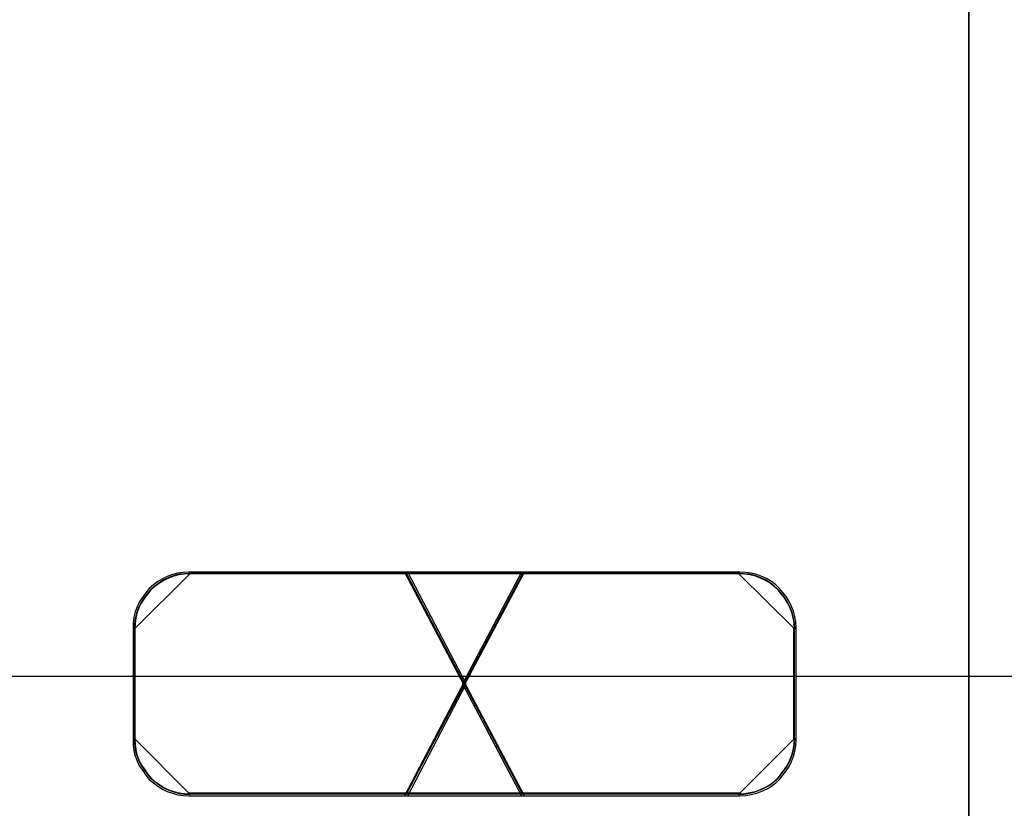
# Model space of a CAD drawing. Extents: x -558982 to 5119495, y -5290134 to 97908.
# Tile 115 of 256: x -477616 to -477436, y -21223 to -21079. Entities that reach past the tile are written whole.
import ezdxf

# ---------------------------------------------------------------- set-up
doc = ezdxf.new("R2010")
doc.units = 0
doc.header["$MEASUREMENT"] = 0
doc.layers.get('0').update_dxf_attribs({"color": 252})
doc.layers.add('30', color=7, linetype='Continuous')
doc.layers.add('45', color=8, linetype='Continuous')

# ---------------------------------------------------------------- blocks, each defined once
blk = doc.blocks.new('*U1043')
at = {"layer": '30', "color": 7}
blk.add_lwpolyline([(51.981526, -149.974543), (396.088727, -149.974543), (396.088727, -170.958374), (51.981526, -170.958374), (51.981526, -149.974543)], dxfattribs=at)
blk = doc.blocks.new('*A1050')
at = {"layer": '45', "color": 7}
for points in [[(205.993497, -118.993998), (224.00729, -118.993998), (224.00729, -118.993998), (224.00729, -201.999826), (224.00729, -201.999826), (205.993497, -201.999826), (205.993497, -201.999826), (205.993497, -118.993998), (205.993497, -118.993998)], [(205.998799, -118.999294), (224.001988, -118.999294), (224.001988, -201.99453), (205.998799, -201.99453), (205.998799, -118.999294)]]:
    blk.add_lwpolyline(points, close=True, dxfattribs=at)
at = {"layer": '45', "color": 3}
for points in [[(213.758635, -173.135142), (214.826751, -171.091783), (213.758635, -169.054364), (209.757627, -169.054364), (209.657306, -169.060304), (209.556986, -169.072184), (209.462567, -169.095944), (209.368148, -169.131584), (209.27963, -169.173164), (209.197013, -169.226624), (209.114397, -169.286024), (209.037681, -169.351364), (208.978669, -169.428584), (208.919657, -169.505804), (208.860645, -169.594904), (208.819337, -169.684004), (208.78393, -169.779044), (208.760325, -169.874084), (208.748523, -169.975064), (208.742622, -170.070104), (208.742622, -172.113462), (208.748523, -172.214442), (208.760325, -172.315422), (208.78393, -172.410462), (208.819337, -172.505502), (208.860645, -172.594602), (208.919657, -172.677762), (208.978669, -172.760922), (209.037681, -172.838142), (209.114397, -172.903482), (209.197013, -172.962882), (209.27963, -173.016342), (209.368148, -173.057922), (209.462567, -173.087622), (209.556986, -173.117322), (209.657306, -173.129202), (209.757627, -173.135142), (213.758635, -173.135142)], [(213.758635, -173.135142), (214.826751, -171.091783), (213.758635, -169.054364), (209.757627, -169.054364), (209.657306, -169.060304), (209.556986, -169.072184), (209.462567, -169.095944), (209.368148, -169.131584), (209.27963, -169.173164), (209.197013, -169.226624), (209.114397, -169.286024), (209.037681, -169.351364), (208.978669, -169.428584), (208.919657, -169.505804), (208.860645, -169.594904), (208.819337, -169.684004), (208.78393, -169.779044), (208.760325, -169.874084), (208.748523, -169.975064), (208.742622, -170.070104), (208.742622, -172.113462), (208.748523, -172.214442), (208.760325, -172.315422), (208.78393, -172.410462), (208.819337, -172.505502), (208.860645, -172.594602), (208.919657, -172.677762), (208.978669, -172.760922), (209.037681, -172.838142), (209.114397, -172.903482), (209.197013, -172.962882), (209.27963, -173.016342), (209.368148, -173.057922), (209.462567, -173.087622), (209.556986, -173.117322), (209.657306, -173.129202), (209.757627, -173.135142), (213.758635, -173.135142)], [(213.758635, -173.135142), (214.826751, -171.091783), (213.758635, -169.054364), (209.757627, -169.054364), (209.657306, -169.060304), (209.556986, -169.072184), (209.462567, -169.095944), (209.368148, -169.131584), (209.27963, -169.173164), (209.197013, -169.226624), (209.114397, -169.286024), (209.037681, -169.351364), (208.978669, -169.428584), (208.919657, -169.505804), (208.860645, -169.594904), (208.819337, -169.684004), (208.78393, -169.779044), (208.760325, -169.874084), (208.748523, -169.975064), (208.742622, -170.070104), (208.742622, -172.113462), (208.748523, -172.214442), (208.760325, -172.315422), (208.78393, -172.410462), (208.819337, -172.505502), (208.860645, -172.594602), (208.919657, -172.677762), (208.978669, -172.760922), (209.037681, -172.838142), (209.114397, -172.903482), (209.197013, -172.962882), (209.27963, -173.016342), (209.368148, -173.057922), (209.462567, -173.087622), (209.556986, -173.117322), (209.657306, -173.129202), (209.757627, -173.135142), (213.758635, -173.135142)], [(213.758635, -169.054364), (209.757627, -169.054364), (209.657306, -169.060304), (209.556986, -169.072184), (209.462567, -169.095944), (209.368148, -169.131584), (209.27963, -169.173164), (209.197013, -169.226624), (209.114397, -169.286024), (209.037681, -169.351364), (208.978669, -169.428584), (208.919657, -169.505804), (208.860645, -169.594904), (208.819337, -169.684004), (208.78393, -169.779044), (208.760325, -169.874084), (208.748523, -169.975064), (208.742622, -170.070104), (208.742622, -172.113462), (208.748523, -172.214442), (208.760325, -172.315422), (208.78393, -172.410462), (208.819337, -172.505502), (208.860645, -172.594602), (208.919657, -172.677762), (208.978669, -172.760922), (209.037681, -172.838142), (209.114397, -172.903482), (209.197013, -172.962882), (209.27963, -173.016342), (209.368148, -173.057922), (209.462567, -173.087622), (209.556986, -173.117322), (209.657306, -173.129202), (209.757627, -173.135142), (213.758635, -173.135142), (214.826751, -171.091783), (213.758635, -169.054364)], [(214.826751, -171.091783), (213.758635, -169.054364), (209.757627, -169.054364), (209.657306, -169.060304), (209.556986, -169.072184), (209.462567, -169.095944), (209.368148, -169.131584), (209.27963, -169.173164), (209.197013, -169.226624), (209.114397, -169.286024), (209.037681, -169.351364), (208.978669, -169.428584), (208.919657, -169.505804), (208.860645, -169.594904), (208.819337, -169.684004), (208.78393, -169.779044), (208.760325, -169.874084), (208.748523, -169.975064), (208.742622, -170.070104), (208.742622, -172.113462), (208.748523, -172.214442), (208.760325, -172.315422), (208.78393, -172.410462), (208.819337, -172.505502), (208.860645, -172.594602), (208.919657, -172.677762), (208.978669, -172.760922), (209.037681, -172.838142), (209.114397, -172.903482), (209.197013, -172.962882), (209.27963, -173.016342), (209.368148, -173.057922), (209.462567, -173.087622), (209.556986, -173.117322), (209.657306, -173.129202), (209.757627, -173.135142), (213.758635, -173.135142), (214.826751, -171.091783)], [(213.758635, -173.135142), (214.826751, -171.091783), (213.758635, -169.054364), (209.757627, -169.054364), (209.657306, -169.060304), (209.556986, -169.072184), (209.462567, -169.095944), (209.368148, -169.131584), (209.27963, -169.173164), (209.197013, -169.226624), (209.114397, -169.286024), (209.037681, -169.351364), (208.978669, -169.428584), (208.919657, -169.505804), (208.860645, -169.594904), (208.819337, -169.684004), (208.78393, -169.779044), (208.760325, -169.874084), (208.748523, -169.975064), (208.742622, -170.070104), (208.742622, -172.113462), (208.748523, -172.214442), (208.760325, -172.315422), (208.78393, -172.410462), (208.819337, -172.505502), (208.860645, -172.594602), (208.919657, -172.677762), (208.978669, -172.760922), (209.037681, -172.838142), (209.114397, -172.903482), (209.197013, -172.962882), (209.27963, -173.016342), (209.368148, -173.057922), (209.462567, -173.087622), (209.556986, -173.117322), (209.657306, -173.129202), (209.757627, -173.135142), (213.758635, -173.135142)], [(209.78713, -169.075549), (209.68599, -169.081511), (209.58485, -169.093436), (209.489659, -169.117284), (209.394468, -169.153058), (209.305227, -169.194793), (209.221935, -169.248452), (209.138643, -169.308074), (209.061301, -169.373658), (209.001807, -169.451166), (208.942312, -169.528675), (208.882818, -169.618107), (208.841172, -169.70754), (208.805476, -169.802935), (208.781678, -169.89833), (208.769779, -169.999687), (208.76383, -170.095082), (209.78713, -169.075549)], [(213.737992, -173.103364), (214.794938, -171.091829), (213.737992, -169.086142), (209.778825, -169.086142), (209.679554, -169.091989), (209.580282, -169.103684), (209.486851, -169.127074), (209.393419, -169.162159), (209.305827, -169.203091), (209.224074, -169.255719), (209.142321, -169.314194), (209.066408, -169.378516), (209.008013, -169.454533), (208.949618, -169.530551), (208.891224, -169.618263), (208.850347, -169.705975), (208.81531, -169.799535), (208.791953, -169.893095), (208.780274, -169.992502), (208.774434, -170.086062), (208.774434, -172.097597), (208.780274, -172.197004), (208.791953, -172.296411), (208.81531, -172.389971), (208.850347, -172.483531), (208.891224, -172.571243), (208.949618, -172.653108), (209.008013, -172.734973), (209.066408, -172.81099), (209.142321, -172.875312), (209.224074, -172.933787), (209.305827, -172.986415), (209.393419, -173.027347), (209.486851, -173.056584), (209.580282, -173.085822), (209.679554, -173.097517), (209.778825, -173.103364), (213.737992, -173.103364)], [(213.737992, -173.103364), (214.794938, -171.091829), (213.737992, -169.086142), (209.778825, -169.086142), (209.679554, -169.091989), (209.580282, -169.103684), (209.486851, -169.127074), (209.393419, -169.162159), (209.305827, -169.203091), (209.224074, -169.255719), (209.142321, -169.314194), (209.066408, -169.378516), (209.008013, -169.454533), (208.949618, -169.530551), (208.891224, -169.618263), (208.850347, -169.705975), (208.81531, -169.799535), (208.791953, -169.893095), (208.780274, -169.992502), (208.774434, -170.086062), (208.774434, -172.097597), (208.780274, -172.197004), (208.791953, -172.296411), (208.81531, -172.389971), (208.850347, -172.483531), (208.891224, -172.571243), (208.949618, -172.653108), (209.008013, -172.734973), (209.066408, -172.81099), (209.142321, -172.875312), (209.224074, -172.933787), (209.305827, -172.986415), (209.393419, -173.027347), (209.486851, -173.056584), (209.580282, -173.085822), (209.679554, -173.097517), (209.778825, -173.103364), (213.737992, -173.103364)], [(213.737992, -173.103364), (214.794938, -171.091829), (213.737992, -169.086142), (209.778825, -169.086142), (209.679554, -169.091989), (209.580282, -169.103684), (209.486851, -169.127074), (209.393419, -169.162159), (209.305827, -169.203091), (209.224074, -169.255719), (209.142321, -169.314194), (209.066408, -169.378516), (209.008013, -169.454533), (208.949618, -169.530551), (208.891224, -169.618263), (208.850347, -169.705975), (208.81531, -169.799535), (208.791953, -169.893095), (208.780274, -169.992502), (208.774434, -170.086062), (208.774434, -172.097597), (208.780274, -172.197004), (208.791953, -172.296411), (208.81531, -172.389971), (208.850347, -172.483531), (208.891224, -172.571243), (208.949618, -172.653108), (209.008013, -172.734973), (209.066408, -172.81099), (209.142321, -172.875312), (209.224074, -172.933787), (209.305827, -172.986415), (209.393419, -173.027347), (209.486851, -173.056584), (209.580282, -173.085822), (209.679554, -173.097517), (209.778825, -173.103364), (213.737992, -173.103364)], [(213.737992, -169.086142), (209.778825, -169.086142), (209.679554, -169.091989), (209.580282, -169.103684), (209.486851, -169.127074), (209.393419, -169.162159), (209.305827, -169.203091), (209.224074, -169.255719), (209.142321, -169.314194), (209.066408, -169.378516), (209.008013, -169.454533), (208.949618, -169.530551), (208.891224, -169.618263), (208.850347, -169.705975), (208.81531, -169.799535), (208.791953, -169.893095), (208.780274, -169.992502), (208.774434, -170.086062), (208.774434, -172.097597), (208.780274, -172.197004), (208.791953, -172.296411), (208.81531, -172.389971), (208.850347, -172.483531), (208.891224, -172.571243), (208.949618, -172.653108), (209.008013, -172.734973), (209.066408, -172.81099), (209.142321, -172.875312), (209.224074, -172.933787), (209.305827, -172.986415), (209.393419, -173.027347), (209.486851, -173.056584), (209.580282, -173.085822), (209.679554, -173.097517), (209.778825, -173.103364), (213.737992, -173.103364), (214.794938, -171.091829), (213.737992, -169.086142)], [(214.794938, -171.091829), (213.737992, -169.086142), (209.778825, -169.086142), (209.679554, -169.091989), (209.580282, -169.103684), (209.486851, -169.127074), (209.393419, -169.162159), (209.305827, -169.203091), (209.224074, -169.255719), (209.142321, -169.314194), (209.066408, -169.378516), (209.008013, -169.454533), (208.949618, -169.530551), (208.891224, -169.618263), (208.850347, -169.705975), (208.81531, -169.799535), (208.791953, -169.893095), (208.780274, -169.992502), (208.774434, -170.086062), (208.774434, -172.097597), (208.780274, -172.197004), (208.791953, -172.296411), (208.81531, -172.389971), (208.850347, -172.483531), (208.891224, -172.571243), (208.949618, -172.653108), (209.008013, -172.734973), (209.066408, -172.81099), (209.142321, -172.875312), (209.224074, -172.933787), (209.305827, -172.986415), (209.393419, -173.027347), (209.486851, -173.056584), (209.580282, -173.085822), (209.679554, -173.097517), (209.778825, -173.103364), (213.737992, -173.103364), (214.794938, -171.091829)], [(213.737992, -173.103364), (214.794938, -171.091829), (213.737992, -169.086142), (209.778825, -169.086142), (209.679554, -169.091989), (209.580282, -169.103684), (209.486851, -169.127074), (209.393419, -169.162159), (209.305827, -169.203091), (209.224074, -169.255719), (209.142321, -169.314194), (209.066408, -169.378516), (209.008013, -169.454533), (208.949618, -169.530551), (208.891224, -169.618263), (208.850347, -169.705975), (208.81531, -169.799535), (208.791953, -169.893095), (208.780274, -169.992502), (208.774434, -170.086062), (208.774434, -172.097597), (208.780274, -172.197004), (208.791953, -172.296411), (208.81531, -172.389971), (208.850347, -172.483531), (208.891224, -172.571243), (208.949618, -172.653108), (209.008013, -172.734973), (209.066408, -172.81099), (209.142321, -172.875312), (209.224074, -172.933787), (209.305827, -172.986415), (209.393419, -173.027347), (209.486851, -173.056584), (209.580282, -173.085822), (209.679554, -173.097517), (209.778825, -173.103364), (213.737992, -173.103364)], [(219.818653, -169.075549), (209.768573, -169.075549), (219.818653, -169.075549)], [(213.702711, -169.054364), (214.793251, -171.122558), (215.889816, -169.054364), (213.702711, -169.054364)], [(215.889816, -169.054364), (213.702711, -169.054364), (214.793251, -171.122558), (215.889816, -169.054364)], [(214.793251, -171.122558), (215.889816, -169.054364), (213.702711, -169.054364), (214.793251, -171.122558)], [(215.889816, -169.054364), (213.702711, -169.054364), (214.793251, -171.122558), (215.889816, -169.054364)], [(215.889816, -169.054364), (213.702711, -169.054364), (214.793251, -171.122558), (215.889816, -169.054364)], [(215.889816, -169.054364), (213.702711, -169.054364), (214.793251, -171.122558), (215.889816, -169.054364)], [(215.889816, -169.054364), (213.702711, -169.054364), (214.793251, -171.122558), (215.889816, -169.054364)], [(213.72657, -169.075549), (215.865957, -173.111309), (213.72657, -169.075549)], [(215.865957, -169.075549), (213.72657, -173.111309), (215.865957, -169.075549)], [(213.734524, -169.086142), (214.793339, -171.090781), (215.858004, -169.086142), (213.734524, -169.086142)], [(215.858004, -169.086142), (213.734524, -169.086142), (214.793339, -171.090781), (215.858004, -169.086142)], [(214.793339, -171.090781), (215.858004, -169.086142), (213.734524, -169.086142), (214.793339, -171.090781)], [(215.858004, -169.086142), (213.734524, -169.086142), (214.793339, -171.090781), (215.858004, -169.086142)], [(215.858004, -169.086142), (213.734524, -169.086142), (214.793339, -171.090781), (215.858004, -169.086142)], [(215.858004, -169.086142), (213.734524, -169.086142), (214.793339, -171.090781), (215.858004, -169.086142)], [(215.858004, -169.086142), (213.734524, -169.086142), (214.793339, -171.090781), (215.858004, -169.086142)], [(214.760475, -171.091783), (215.834854, -173.135142), (219.831307, -173.135142), (219.931661, -173.129202), (220.032015, -173.111382), (220.132369, -173.087622), (220.22682, -173.051982), (220.321271, -173.010402), (220.403915, -172.962882), (220.480656, -172.903482), (220.551495, -172.838142), (220.610526, -172.760922), (220.669558, -172.683702), (220.72859, -172.600542), (220.769912, -172.511442), (220.805331, -172.416402), (220.828944, -172.321362), (220.846654, -172.220382), (220.852557, -172.113462), (220.852557, -170.070104), (220.846654, -169.969124), (220.828944, -169.868144), (220.805331, -169.767164), (220.769912, -169.678064), (220.72859, -169.588964), (220.669558, -169.499864), (220.610526, -169.422644), (220.551495, -169.351364), (220.480656, -169.286024), (220.403915, -169.226624), (220.321271, -169.173164), (220.22682, -169.131584), (220.132369, -169.095944), (220.032015, -169.072184), (219.931661, -169.060304), (219.831307, -169.054364), (215.834854, -169.054364), (214.760475, -171.091783)], [(219.831307, -169.054364), (215.834854, -169.054364), (214.760475, -171.091783), (215.834854, -173.135142), (219.831307, -173.135142), (219.931661, -173.129202), (220.032015, -173.111382), (220.132369, -173.087622), (220.22682, -173.051982), (220.321271, -173.010402), (220.403915, -172.962882), (220.480656, -172.903482), (220.551495, -172.838142), (220.610526, -172.760922), (220.669558, -172.683702), (220.72859, -172.600542), (220.769912, -172.511442), (220.805331, -172.416402), (220.828944, -172.321362), (220.846654, -172.220382), (220.852557, -172.113462), (220.852557, -170.070104), (220.846654, -169.969124), (220.828944, -169.868144), (220.805331, -169.767164), (220.769912, -169.678064), (220.72859, -169.588964), (220.669558, -169.499864), (220.610526, -169.422644), (220.551495, -169.351364), (220.480656, -169.286024), (220.403915, -169.226624), (220.321271, -169.173164), (220.22682, -169.131584), (220.132369, -169.095944), (220.032015, -169.072184), (219.931661, -169.060304), (219.831307, -169.054364)], [(214.760475, -171.091783), (215.834854, -173.135142), (219.831307, -173.135142), (219.931661, -173.129202), (220.032015, -173.111382), (220.132369, -173.087622), (220.22682, -173.051982), (220.321271, -173.010402), (220.403915, -172.962882), (220.480656, -172.903482), (220.551495, -172.838142), (220.610526, -172.760922), (220.669558, -172.683702), (220.72859, -172.600542), (220.769912, -172.511442), (220.805331, -172.416402), (220.828944, -172.321362), (220.846654, -172.220382), (220.852557, -172.113462), (220.852557, -170.070104), (220.846654, -169.969124), (220.828944, -169.868144), (220.805331, -169.767164), (220.769912, -169.678064), (220.72859, -169.588964), (220.669558, -169.499864), (220.610526, -169.422644), (220.551495, -169.351364), (220.480656, -169.286024), (220.403915, -169.226624), (220.321271, -169.173164), (220.22682, -169.131584), (220.132369, -169.095944), (220.032015, -169.072184), (219.931661, -169.060304), (219.831307, -169.054364), (215.834854, -169.054364), (214.760475, -171.091783)], [(215.834854, -169.054364), (214.760475, -171.091783), (215.834854, -173.135142), (219.831307, -173.135142), (219.931661, -173.129202), (220.032015, -173.111382), (220.132369, -173.087622), (220.22682, -173.051982), (220.321271, -173.010402), (220.403915, -172.962882), (220.480656, -172.903482), (220.551495, -172.838142), (220.610526, -172.760922), (220.669558, -172.683702), (220.72859, -172.600542), (220.769912, -172.511442), (220.805331, -172.416402), (220.828944, -172.321362), (220.846654, -172.220382), (220.852557, -172.113462), (220.852557, -170.070104), (220.846654, -169.969124), (220.828944, -169.868144), (220.805331, -169.767164), (220.769912, -169.678064), (220.72859, -169.588964), (220.669558, -169.499864), (220.610526, -169.422644), (220.551495, -169.351364), (220.480656, -169.286024), (220.403915, -169.226624), (220.321271, -169.173164), (220.22682, -169.131584), (220.132369, -169.095944), (220.032015, -169.072184), (219.931661, -169.060304), (219.831307, -169.054364), (215.834854, -169.054364)], [(215.834854, -169.054364), (214.760475, -171.091783), (215.834854, -173.135142), (219.831307, -173.135142), (219.931661, -173.129202), (220.032015, -173.111382), (220.132369, -173.087622), (220.22682, -173.051982), (220.321271, -173.010402), (220.403915, -172.962882), (220.480656, -172.903482), (220.551495, -172.838142), (220.610526, -172.760922), (220.669558, -172.683702), (220.72859, -172.600542), (220.769912, -172.511442), (220.805331, -172.416402), (220.828944, -172.321362), (220.846654, -172.220382), (220.852557, -172.113462), (220.852557, -170.070104), (220.846654, -169.969124), (220.828944, -169.868144), (220.805331, -169.767164), (220.769912, -169.678064), (220.72859, -169.588964), (220.669558, -169.499864), (220.610526, -169.422644), (220.551495, -169.351364), (220.480656, -169.286024), (220.403915, -169.226624), (220.321271, -169.173164), (220.22682, -169.131584), (220.132369, -169.095944), (220.032015, -169.072184), (219.931661, -169.060304), (219.831307, -169.054364), (215.834854, -169.054364)], [(219.831307, -173.135142), (219.931661, -173.129202), (220.032015, -173.111382), (220.132369, -173.087622), (220.22682, -173.051982), (220.321271, -173.010402), (220.403915, -172.962882), (220.480656, -172.903482), (220.551495, -172.838142), (220.610526, -172.760922), (220.669558, -172.683702), (220.72859, -172.600542), (220.769912, -172.511442), (220.805331, -172.416402), (220.828944, -172.321362), (220.846654, -172.220382), (220.852557, -172.113462), (220.852557, -170.070104), (220.846654, -169.969124), (220.828944, -169.868144), (220.805331, -169.767164), (220.769912, -169.678064), (220.72859, -169.588964), (220.669558, -169.499864), (220.610526, -169.422644), (220.551495, -169.351364), (220.480656, -169.286024), (220.403915, -169.226624), (220.321271, -169.173164), (220.22682, -169.131584), (220.132369, -169.095944), (220.032015, -169.072184), (219.931661, -169.060304), (219.831307, -169.054364), (215.834854, -169.054364), (214.760475, -171.091783), (215.834854, -173.135142), (219.831307, -173.135142)], [(214.792287, -171.091829), (215.855445, -173.103364), (219.81016, -173.103364), (219.909466, -173.097517), (220.008772, -173.079974), (220.108078, -173.056584), (220.201542, -173.021499), (220.295007, -172.980567), (220.376788, -172.933787), (220.452728, -172.875312), (220.522826, -172.81099), (220.581242, -172.734973), (220.639657, -172.658955), (220.698072, -172.577091), (220.738963, -172.489378), (220.774012, -172.395819), (220.797378, -172.302259), (220.814903, -172.202852), (220.820744, -172.097597), (220.820744, -170.086062), (220.814903, -169.986655), (220.797378, -169.887247), (220.774012, -169.78784), (220.738963, -169.700128), (220.698072, -169.612415), (220.639657, -169.524703), (220.581242, -169.448686), (220.522826, -169.378516), (220.452728, -169.314194), (220.376788, -169.255719), (220.295007, -169.203091), (220.201542, -169.162159), (220.108078, -169.127074), (220.008772, -169.103684), (219.909466, -169.091989), (219.81016, -169.086142), (215.855445, -169.086142), (214.792287, -171.091829)], [(219.81016, -169.086142), (215.855445, -169.086142), (214.792287, -171.091829), (215.855445, -173.103364), (219.81016, -173.103364), (219.909466, -173.097517), (220.008772, -173.079974), (220.108078, -173.056584), (220.201542, -173.021499), (220.295007, -172.980567), (220.376788, -172.933787), (220.452728, -172.875312), (220.522826, -172.81099), (220.581242, -172.734973), (220.639657, -172.658955), (220.698072, -172.577091), (220.738963, -172.489378), (220.774012, -172.395819), (220.797378, -172.302259), (220.814903, -172.202852), (220.820744, -172.097597), (220.820744, -170.086062), (220.814903, -169.986655), (220.797378, -169.887247), (220.774012, -169.78784), (220.738963, -169.700128), (220.698072, -169.612415), (220.639657, -169.524703), (220.581242, -169.448686), (220.522826, -169.378516), (220.452728, -169.314194), (220.376788, -169.255719), (220.295007, -169.203091), (220.201542, -169.162159), (220.108078, -169.127074), (220.008772, -169.103684), (219.909466, -169.091989), (219.81016, -169.086142)], [(214.792287, -171.091829), (215.855445, -173.103364), (219.81016, -173.103364), (219.909466, -173.097517), (220.008772, -173.079974), (220.108078, -173.056584), (220.201542, -173.021499), (220.295007, -172.980567), (220.376788, -172.933787), (220.452728, -172.875312), (220.522826, -172.81099), (220.581242, -172.734973), (220.639657, -172.658955), (220.698072, -172.577091), (220.738963, -172.489378), (220.774012, -172.395819), (220.797378, -172.302259), (220.814903, -172.202852), (220.820744, -172.097597), (220.820744, -170.086062), (220.814903, -169.986655), (220.797378, -169.887247), (220.774012, -169.78784), (220.738963, -169.700128), (220.698072, -169.612415), (220.639657, -169.524703), (220.581242, -169.448686), (220.522826, -169.378516), (220.452728, -169.314194), (220.376788, -169.255719), (220.295007, -169.203091), (220.201542, -169.162159), (220.108078, -169.127074), (220.008772, -169.103684), (219.909466, -169.091989), (219.81016, -169.086142), (215.855445, -169.086142), (214.792287, -171.091829)], [(215.855445, -169.086142), (214.792287, -171.091829), (215.855445, -173.103364), (219.81016, -173.103364), (219.909466, -173.097517), (220.008772, -173.079974), (220.108078, -173.056584), (220.201542, -173.021499), (220.295007, -172.980567), (220.376788, -172.933787), (220.452728, -172.875312), (220.522826, -172.81099), (220.581242, -172.734973), (220.639657, -172.658955), (220.698072, -172.577091), (220.738963, -172.489378), (220.774012, -172.395819), (220.797378, -172.302259), (220.814903, -172.202852), (220.820744, -172.097597), (220.820744, -170.086062), (220.814903, -169.986655), (220.797378, -169.887247), (220.774012, -169.78784), (220.738963, -169.700128), (220.698072, -169.612415), (220.639657, -169.524703), (220.581242, -169.448686), (220.522826, -169.378516), (220.452728, -169.314194), (220.376788, -169.255719), (220.295007, -169.203091), (220.201542, -169.162159), (220.108078, -169.127074), (220.008772, -169.103684), (219.909466, -169.091989), (219.81016, -169.086142), (215.855445, -169.086142)], [(215.855445, -169.086142), (214.792287, -171.091829), (215.855445, -173.103364), (219.81016, -173.103364), (219.909466, -173.097517), (220.008772, -173.079974), (220.108078, -173.056584), (220.201542, -173.021499), (220.295007, -172.980567), (220.376788, -172.933787), (220.452728, -172.875312), (220.522826, -172.81099), (220.581242, -172.734973), (220.639657, -172.658955), (220.698072, -172.577091), (220.738963, -172.489378), (220.774012, -172.395819), (220.797378, -172.302259), (220.814903, -172.202852), (220.820744, -172.097597), (220.820744, -170.086062), (220.814903, -169.986655), (220.797378, -169.887247), (220.774012, -169.78784), (220.738963, -169.700128), (220.698072, -169.612415), (220.639657, -169.524703), (220.581242, -169.448686), (220.522826, -169.378516), (220.452728, -169.314194), (220.376788, -169.255719), (220.295007, -169.203091), (220.201542, -169.162159), (220.108078, -169.127074), (220.008772, -169.103684), (219.909466, -169.091989), (219.81016, -169.086142), (215.855445, -169.086142)], [(219.81016, -173.103364), (219.909466, -173.097517), (220.008772, -173.079974), (220.108078, -173.056584), (220.201542, -173.021499), (220.295007, -172.980567), (220.376788, -172.933787), (220.452728, -172.875312), (220.522826, -172.81099), (220.581242, -172.734973), (220.639657, -172.658955), (220.698072, -172.577091), (220.738963, -172.489378), (220.774012, -172.395819), (220.797378, -172.302259), (220.814903, -172.202852), (220.820744, -172.097597), (220.820744, -170.086062), (220.814903, -169.986655), (220.797378, -169.887247), (220.774012, -169.78784), (220.738963, -169.700128), (220.698072, -169.612415), (220.639657, -169.524703), (220.581242, -169.448686), (220.522826, -169.378516), (220.452728, -169.314194), (220.376788, -169.255719), (220.295007, -169.203091), (220.201542, -169.162159), (220.108078, -169.127074), (220.008772, -169.103684), (219.909466, -169.091989), (219.81016, -169.086142), (215.855445, -169.086142), (214.792287, -171.091829), (215.855445, -173.103364), (219.81016, -173.103364)], [(220.828697, -170.095082), (220.822752, -169.993725), (220.804915, -169.892368), (220.781132, -169.791011), (220.745458, -169.701578), (220.703838, -169.612145), (220.644381, -169.522713), (220.584925, -169.445204), (220.525468, -169.373658), (220.45412, -169.308074), (220.376826, -169.248452), (220.293587, -169.194793), (220.198456, -169.153058), (220.103325, -169.117284), (220.002248, -169.093436), (219.901172, -169.081511), (219.800095, -169.075549), (220.828697, -170.095082)], [(208.76383, -170.076545), (208.76383, -172.105017), (208.76383, -170.076545)], [(220.81014, -172.105017), (220.81014, -170.076545), (220.81014, -172.105017)], [(215.889816, -173.135142), (214.793251, -171.056355), (213.702711, -173.135142), (215.889816, -173.135142)], [(215.889816, -173.135142), (214.793251, -171.056355), (213.702711, -173.135142), (215.889816, -173.135142)], [(215.889816, -173.135142), (214.793251, -171.056355), (213.702711, -173.135142), (215.889816, -173.135142)], [(215.889816, -173.135142), (214.793251, -171.056355), (213.702711, -173.135142), (215.889816, -173.135142)], [(215.889816, -173.135142), (214.793251, -171.056355), (213.702711, -173.135142), (215.889816, -173.135142)], [(215.889816, -173.135142), (214.793251, -171.056355), (213.702711, -173.135142), (215.889816, -173.135142)], [(215.889816, -173.135142), (214.793251, -171.056355), (213.702711, -173.135142), (215.889816, -173.135142)], [(215.858004, -173.103364), (214.793339, -171.088133), (213.734524, -173.103364), (215.858004, -173.103364)], [(215.858004, -173.103364), (214.793339, -171.088133), (213.734524, -173.103364), (215.858004, -173.103364)], [(215.858004, -173.103364), (214.793339, -171.088133), (213.734524, -173.103364), (215.858004, -173.103364)], [(215.858004, -173.103364), (214.793339, -171.088133), (213.734524, -173.103364), (215.858004, -173.103364)], [(215.858004, -173.103364), (214.793339, -171.088133), (213.734524, -173.103364), (215.858004, -173.103364)], [(215.858004, -173.103364), (214.793339, -171.088133), (213.734524, -173.103364), (215.858004, -173.103364)], [(215.858004, -173.103364), (214.793339, -171.088133), (213.734524, -173.103364), (215.858004, -173.103364)], [(208.76383, -172.08648), (208.769779, -172.187771), (208.781678, -172.289062), (208.805476, -172.384395), (208.841172, -172.479728), (208.882818, -172.569103), (208.942312, -172.652519), (209.001807, -172.735935), (209.061301, -172.813393), (209.138643, -172.878935), (209.221935, -172.938518), (209.305227, -172.992143), (209.394468, -173.033851), (209.489659, -173.063642), (209.58485, -173.093434), (209.68599, -173.10535), (209.78713, -173.111309), (208.76383, -172.08648)], [(219.800095, -173.111309), (219.901172, -173.10535), (220.002248, -173.087475), (220.103325, -173.063642), (220.198456, -173.027892), (220.293587, -172.986184), (220.376826, -172.938518), (220.45412, -172.878935), (220.525468, -172.813393), (220.584925, -172.735935), (220.644381, -172.658477), (220.703838, -172.575061), (220.745458, -172.485687), (220.781132, -172.390354), (220.804915, -172.295021), (220.822752, -172.19373), (220.828697, -172.08648), (219.800095, -173.111309)], [(219.818653, -173.090124), (209.768573, -173.090124), (219.818653, -173.090124)]]:
    blk.add_lwpolyline(points, close=True, dxfattribs=at)

msp = doc.modelspace()

# ---------------------------------------------------------------- block references
at = {"xscale": 10, "yscale": 10, "zscale": 10}
for name in ['*U1043', '*A1050']:
    msp.add_blockref(name, (-479682.25, -19489.05), dxfattribs=at)

doc.saveas('drawing.dxf')
